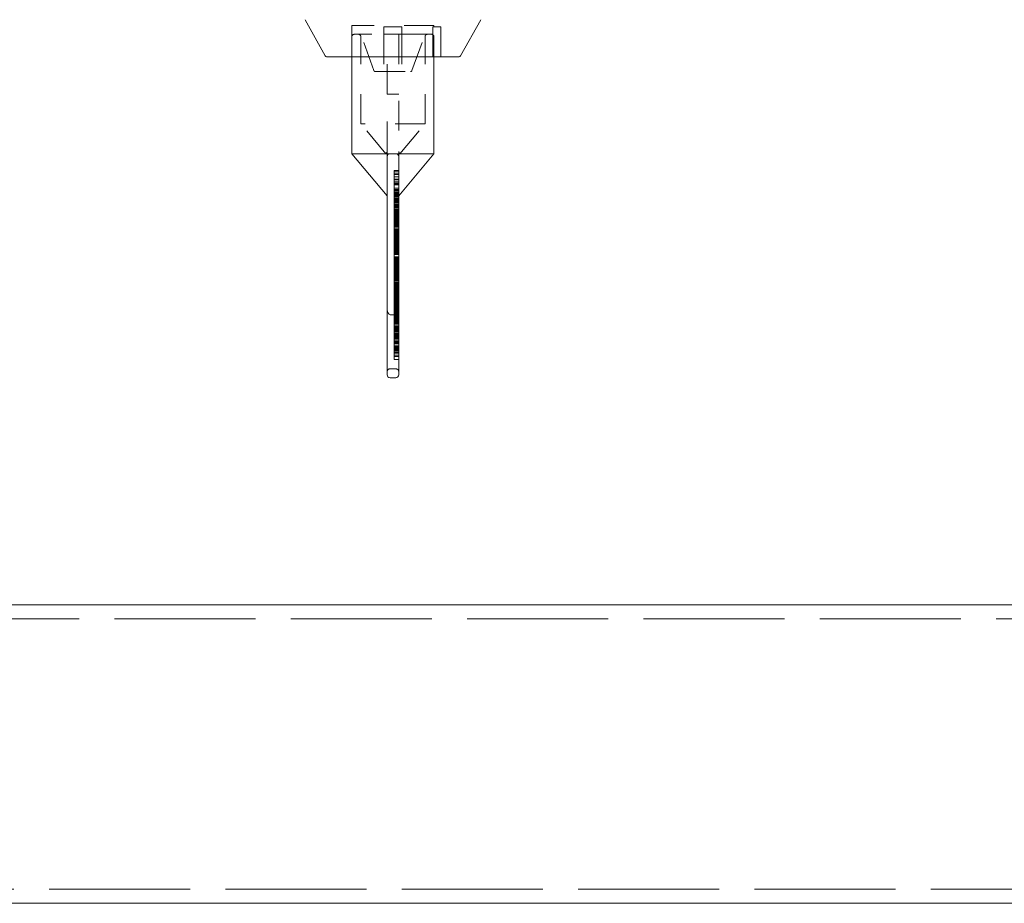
# Model space of a CAD drawing. Extents: x 5.1 to 61.7, y -5.9 to 61.5.
# Tile 14 of 23: x 15.8 to 19.1, y 34.6 to 37.6. Entities that reach past the tile are written whole.
import ezdxf

# ---------------------------------------------------------------- set-up
doc = ezdxf.new("R2010")
doc.units = 0
doc.header["$MEASUREMENT"] = 0
doc.linetypes.add('DASHED', pattern=[15, 12, -3])

msp = doc.modelspace()

# ---------------------------------------------------------------- linework, layer by layer
at = {"color": 7, "lineweight": 13}
for p, q in [((16.7773, 37.4477), (16.7093, 37.569)), ((17.2301, 37.4477), (17.2981, 37.569)), ((16.7816, 37.4451), (17.2258, 37.4451)), ((16.8662, 37.1201), (16.8662, 37.4451)), ((17.1412, 37.1201), (17.1412, 37.4451)), ((16.9842, 36.9795), (16.8662, 37.1201)), ((16.8662, 37.1201), (16.9842, 37.1201)), ((16.9842, 37.1212), (16.9842, 37.1101)), ((16.9842, 37.1101), (16.9842, 36.9951)), ((17.0132, 37.1201), (16.9942, 37.1201)), ((17.0232, 37.1212), (17.0232, 37.1101)), ((17.0232, 37.1201), (17.1412, 37.1201)), ((17.0232, 36.9795), (17.1412, 37.1201)), ((17.0232, 36.9951), (17.0232, 37.1101)), ((17.0232, 37.051), (17.0232, 37.0349)), ((16.9842, 36.4951), (16.9842, 36.9951)), ((17.0232, 36.9951), (17.0232, 36.4951)), ((16.9842, 36.4951), (16.9842, 36.3801)), ((17.0232, 36.3801), (17.0232, 36.4951)), ((17.0132, 36.3701), (16.9942, 36.3701)), ((7.8037, 35.6101), (26.3645, 35.6101)), ((7.8037, 34.6101), (26.3645, 34.6101))]:
    msp.add_line(p, q, dxfattribs=at)
at = {"color": 7, "linetype": 'DASHED', "lineweight": 13, "ltscale": 0.002625}
msp.add_line((16.8662, 37.5501), (16.8662, 37.4451), dxfattribs=at)
at = {"color": 7, "linetype": 'DASHED', "lineweight": 13, "ltscale": 0.006875}
msp.add_line((17.1412, 37.5501), (16.8662, 37.5501), dxfattribs=at)
at = {"color": 7, "linetype": 'DASHED', "lineweight": 13, "ltscale": 0.004036}
for p, q in [((16.94, 37.3984), (16.8848, 37.5501)), ((17.0674, 37.3984), (17.1226, 37.5501))]:
    msp.add_line(p, q, dxfattribs=at)
at = {"color": 7, "linetype": 'DASHED', "lineweight": 13, "ltscale": 0.00062501}
for p, q in [((16.9737, 37.5201), (16.9737, 37.5451)), ((17.0337, 37.5451), (17.0337, 37.5201))]:
    msp.add_line(p, q, dxfattribs=at)
at = {"color": 7, "linetype": 'DASHED', "lineweight": 13, "ltscale": 0.0015}
for p, q in [((16.9737, 37.5451), (17.0337, 37.5451)), ((16.9737, 37.5201), (17.0337, 37.5201))]:
    msp.add_line(p, q, dxfattribs=at)
at = {"color": 7, "linetype": 'DASHED', "lineweight": 13, "ltscale": 0.0025}
for p, q in [((17.1379, 37.4451), (17.1379, 37.5451)), ((17.1379, 37.5451), (17.1379, 37.4451)), ((17.1637, 37.5451), (17.1637, 37.4451))]:
    msp.add_line(p, q, dxfattribs=at)
at = {"color": 7, "linetype": 'DASHED', "lineweight": 13, "ltscale": 0.000645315}
msp.add_line((17.1637, 37.5451), (17.1379, 37.5451), dxfattribs=at)
at = {"color": 7, "linetype": 'DASHED', "lineweight": 13, "ltscale": 0.000125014}
msp.add_line((17.1412, 37.5501), (17.1412, 37.5451), dxfattribs=at)
at = {"color": 7, "linetype": 'DASHED', "lineweight": 13, "ltscale": 0.001675}
for p, q in [((16.8662, 37.4451), (16.8662, 37.5121)), ((17.1412, 37.4451), (17.1412, 37.5121))]:
    msp.add_line(p, q, dxfattribs=at)
at = {"color": 7, "linetype": 'DASHED', "lineweight": 13, "ltscale": 0.006475}
msp.add_line((17.1332, 37.5201), (16.8742, 37.5201), dxfattribs=at)
at = {"color": 7, "linetype": 'DASHED', "lineweight": 13, "ltscale": 0.0073}
for p, q in [((16.8962, 37.2201), (16.8962, 37.5121)), ((17.1112, 37.2201), (17.1112, 37.5121))]:
    msp.add_line(p, q, dxfattribs=at)
at = {"color": 7, "linetype": 'DASHED', "lineweight": 13, "ltscale": 0.003125}
for p, q in [((16.9737, 37.5201), (16.9737, 37.3951)), ((17.0337, 37.5201), (17.0337, 37.3951))]:
    msp.add_line(p, q, dxfattribs=at)
at = {"color": 7, "linetype": 'DASHED', "lineweight": 13, "ltscale": 0.005}
for p, q in [((16.9842, 37.3201), (16.9842, 37.5201)), ((17.0232, 37.5201), (17.0232, 37.3201))]:
    msp.add_line(p, q, dxfattribs=at)
at = {"color": 7, "linetype": 'DASHED', "lineweight": 13, "ltscale": 0.00295}
msp.add_line((16.9447, 37.3951), (17.0627, 37.3951), dxfattribs=at)
at = {"color": 7, "linetype": 'DASHED', "lineweight": 13, "ltscale": 0.000975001}
msp.add_line((17.0232, 37.3201), (16.9842, 37.3201), dxfattribs=at)
at = {"color": 7, "linetype": 'DASHED', "lineweight": 13, "ltscale": 0.004238}
for p, q in [((16.9842, 37.1281), (16.9842, 37.2977)), ((17.0232, 37.2977), (17.0232, 37.1281))]:
    msp.add_line(p, q, dxfattribs=at)
at = {"color": 7, "linetype": 'DASHED', "lineweight": 13, "ltscale": 0.005375}
msp.add_line((17.1112, 37.2201), (16.8962, 37.2201), dxfattribs=at)
msp.add_line((17.1112, 37.2201), (16.8962, 37.2201), dxfattribs=at)
at = {"color": 7, "linetype": 'DASHED', "lineweight": 13, "ltscale": 0.003264}
for p, q in [((16.9801, 37.1201), (16.8962, 37.2201)), ((17.0273, 37.1201), (17.1112, 37.2201))]:
    msp.add_line(p, q, dxfattribs=at)
at = {"color": 7, "linetype": 'DASHED', "lineweight": 13, "ltscale": 0.002788}
for p, q in [((16.8662, 37.1201), (16.9777, 37.1201)), ((17.0297, 37.1201), (17.1412, 37.1201))]:
    msp.add_line(p, q, dxfattribs=at)
at = {"color": 7, "linetype": 'DASHED', "lineweight": 13, "ltscale": 0.000364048}
msp.add_line((16.9947, 37.1201), (16.9801, 37.1201), dxfattribs=at)
at = {"color": 7, "linetype": 'DASHED', "lineweight": 13, "ltscale": 0.000174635}
msp.add_line((16.9842, 37.1211), (16.9842, 37.1281), dxfattribs=at)
at = {"color": 7, "linetype": 'DASHED', "lineweight": 13, "ltscale": 0.000351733}
msp.add_line((17.0273, 37.1201), (17.0132, 37.1201), dxfattribs=at)
at = {"color": 7, "linetype": 'DASHED', "lineweight": 13, "ltscale": 0.000174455}
msp.add_line((17.0232, 37.1212), (17.0232, 37.1281), dxfattribs=at)
at = {"color": 7, "linetype": 'DASHED', "lineweight": 13, "ltscale": 0.000110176}
for p, q in [((17.0082, 37.06), (17.0082, 37.0644)), ((17.0082, 36.9152), (17.0082, 36.9196))]:
    msp.add_line(p, q, dxfattribs=at)
at = {"color": 7, "linetype": 'DASHED', "lineweight": 13, "ltscale": 0.000375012}
for p, q in [((17.0082, 37.0644), (17.0232, 37.0644)), ((17.0082, 37.06), (17.0232, 37.06)), ((17.0082, 37.0532), (17.0232, 37.0532)), ((17.0082, 37.051), (17.0232, 37.051)), ((17.0082, 37.0431), (17.0232, 37.0431)), ((17.0082, 37.0429), (17.0232, 37.0429)), ((17.0082, 37.0425), (17.0232, 37.0425)), ((17.0082, 37.0349), (17.0232, 37.0349)), ((17.0082, 37.0328), (17.0232, 37.0328)), ((17.0082, 37.0261), (17.0232, 37.0261)), ((17.0082, 37.0218), (17.0232, 37.0218)), ((17.0082, 37.0204), (17.0232, 37.0204)), ((17.0082, 37.0196), (17.0232, 37.0196)), ((17.0082, 37.0164), (17.0232, 37.0164)), ((17.0082, 37.0044), (17.0232, 37.0044)), ((17.0082, 37.0003), (17.0232, 37.0003)), ((17.0082, 36.9971), (17.0232, 36.9971)), ((17.0082, 36.9921), (17.0232, 36.9921)), ((17.0082, 36.9899), (17.0232, 36.9899)), ((17.0082, 36.9867), (17.0232, 36.9867)), ((17.0082, 36.9858), (17.0232, 36.9858)), ((17.0082, 36.9852), (17.0232, 36.9852)), ((17.0082, 36.9837), (17.0232, 36.9837)), ((17.0082, 36.981), (17.0232, 36.981)), ((17.0082, 36.9805), (17.0232, 36.9805)), ((17.0082, 36.9802), (17.0232, 36.9802)), ((17.0082, 36.9796), (17.0232, 36.9796)), ((17.0082, 36.978), (17.0232, 36.978)), ((17.0082, 36.977), (17.0232, 36.977)), ((17.0082, 36.9761), (17.0232, 36.9761)), ((17.0082, 36.9755), (17.0232, 36.9755)), ((17.0082, 36.9718), (17.0232, 36.9718)), ((17.0082, 36.9692), (17.0232, 36.9692)), ((17.0082, 36.9677), (17.0232, 36.9677)), ((17.0082, 36.9652), (17.0232, 36.9652)), ((17.0082, 36.9645), (17.0232, 36.9645)), ((17.0082, 36.9635), (17.0232, 36.9635)), ((17.0082, 36.96), (17.0232, 36.96)), ((17.0082, 36.9597), (17.0232, 36.9597)), ((17.0082, 36.9595), (17.0232, 36.9595)), ((17.0082, 36.9594), (17.0232, 36.9594)), ((17.0082, 36.9594), (17.0232, 36.9594)), ((17.0082, 36.959), (17.0232, 36.959)), ((17.0082, 36.9577), (17.0232, 36.9577)), ((17.0082, 36.9547), (17.0232, 36.9547)), ((17.0082, 36.9507), (17.0232, 36.9507)), ((17.0082, 36.9488), (17.0232, 36.9488)), ((17.0082, 36.9481), (17.0232, 36.9481)), ((17.0082, 36.9464), (17.0232, 36.9464)), ((17.0082, 36.9453), (17.0232, 36.9453)), ((17.0082, 36.945), (17.0232, 36.945)), ((17.0082, 36.945), (17.0232, 36.945)), ((17.0082, 36.945), (17.0232, 36.945)), ((17.0082, 36.9447), (17.0232, 36.9447)), ((17.0082, 36.9441), (17.0232, 36.9441)), ((17.0082, 36.9434), (17.0232, 36.9434)), ((17.0082, 36.9434), (17.0232, 36.9434)), ((17.0082, 36.9428), (17.0232, 36.9428)), ((17.0082, 36.9423), (17.0232, 36.9423)), ((17.0082, 36.9409), (17.0232, 36.9409)), ((17.0082, 36.9398), (17.0232, 36.9398)), ((17.0082, 36.9398), (17.0232, 36.9398)), ((17.0082, 36.9362), (17.0232, 36.9362)), ((17.0082, 36.936), (17.0232, 36.936)), ((17.0082, 36.9345), (17.0232, 36.9345)), ((17.0082, 36.9338), (17.0232, 36.9338)), ((17.0082, 36.9329), (17.0232, 36.9329)), ((17.0082, 36.9322), (17.0232, 36.9322)), ((17.0082, 36.9301), (17.0232, 36.9301)), ((17.0082, 36.9289), (17.0232, 36.9289)), ((17.0082, 36.9289), (17.0232, 36.9289)), ((17.0082, 36.9288), (17.0232, 36.9288)), ((17.0082, 36.926), (17.0232, 36.926)), ((17.0082, 36.9259), (17.0232, 36.9259)), ((17.0082, 36.9256), (17.0232, 36.9256)), ((17.0082, 36.9254), (17.0232, 36.9254)), ((17.0082, 36.9254), (17.0232, 36.9254)), ((17.0082, 36.9253), (17.0232, 36.9253)), ((17.0082, 36.9239), (17.0232, 36.9239)), ((17.0082, 36.9233), (17.0232, 36.9233)), ((17.0082, 36.9211), (17.0232, 36.9211)), ((17.0082, 36.9202), (17.0232, 36.9202)), ((17.0082, 36.9196), (17.0232, 36.9196)), ((17.0082, 36.9185), (17.0232, 36.9185)), ((17.0082, 36.9177), (17.0232, 36.9177)), ((17.0082, 36.9156), (17.0232, 36.9156)), ((17.0082, 36.9152), (17.0232, 36.9152)), ((17.0082, 36.9132), (17.0232, 36.9132)), ((17.0082, 36.9129), (17.0232, 36.9129)), ((17.0082, 36.9129), (17.0232, 36.9129)), ((17.0082, 36.9127), (17.0232, 36.9127)), ((17.0082, 36.9127), (17.0232, 36.9127)), ((17.0082, 36.9126), (17.0232, 36.9126)), ((17.0082, 36.9125), (17.0232, 36.9125)), ((17.0082, 36.9119), (17.0232, 36.9119)), ((17.0082, 36.9089), (17.0232, 36.9089)), ((17.0082, 36.9084), (17.0232, 36.9084)), ((17.0082, 36.9078), (17.0232, 36.9078)), ((17.0082, 36.9062), (17.0232, 36.9062)), ((17.0082, 36.9057), (17.0232, 36.9057)), ((17.0082, 36.905), (17.0232, 36.905)), ((17.0082, 36.9045), (17.0232, 36.9045)), ((17.0082, 36.9042), (17.0232, 36.9042)), ((17.0082, 36.9029), (17.0232, 36.9029)), ((17.0082, 36.9018), (17.0232, 36.9018)), ((17.0082, 36.9017), (17.0232, 36.9017)), ((17.0082, 36.9001), (17.0232, 36.9001)), ((17.0082, 36.8985), (17.0232, 36.8985)), ((17.0082, 36.8983), (17.0232, 36.8983)), ((17.0082, 36.898), (17.0232, 36.898)), ((17.0082, 36.8977), (17.0232, 36.8977)), ((17.0082, 36.8962), (17.0232, 36.8962)), ((17.0082, 36.8962), (17.0232, 36.8962)), ((17.0082, 36.8934), (17.0232, 36.8934)), ((17.0082, 36.893), (17.0232, 36.893)), ((17.0082, 36.8924), (17.0232, 36.8924)), ((17.0082, 36.8918), (17.0232, 36.8918)), ((17.0082, 36.8901), (17.0232, 36.8901)), ((17.0082, 36.8892), (17.0232, 36.8892)), ((17.0082, 36.8889), (17.0232, 36.8889)), ((17.0082, 36.8884), (17.0232, 36.8884)), ((17.0082, 36.888), (17.0232, 36.888)), ((17.0082, 36.8865), (17.0232, 36.8865)), ((17.0082, 36.8858), (17.0232, 36.8858)), ((17.0082, 36.885), (17.0232, 36.885)), ((17.0082, 36.8845), (17.0232, 36.8845)), ((17.0082, 36.8814), (17.0232, 36.8814)), ((17.0082, 36.8813), (17.0232, 36.8813)), ((17.0082, 36.8808), (17.0232, 36.8808)), ((17.0082, 36.8804), (17.0232, 36.8804)), ((17.0082, 36.8802), (17.0232, 36.8802)), ((17.0082, 36.88), (17.0232, 36.88)), ((17.0082, 36.8799), (17.0232, 36.8799)), ((17.0082, 36.8799), (17.0232, 36.8799)), ((17.0082, 36.8791), (17.0232, 36.8791)), ((17.0082, 36.8784), (17.0232, 36.8784)), ((17.0082, 36.8769), (17.0232, 36.8769)), ((17.0082, 36.8751), (17.0232, 36.8751)), ((17.0082, 36.8744), (17.0232, 36.8744)), ((17.0082, 36.8688), (17.0232, 36.8688)), ((17.0082, 36.8673), (17.0232, 36.8673)), ((17.0082, 36.8671), (17.0232, 36.8671)), ((17.0082, 36.867), (17.0232, 36.867)), ((17.0082, 36.8668), (17.0232, 36.8668)), ((17.0082, 36.8667), (17.0232, 36.8667)), ((17.0082, 36.8662), (17.0232, 36.8662)), ((17.0082, 36.8648), (17.0232, 36.8648)), ((17.0082, 36.8639), (17.0232, 36.8639)), ((17.0082, 36.8639), (17.0232, 36.8639)), ((17.0082, 36.8624), (17.0232, 36.8624)), ((17.0082, 36.8621), (17.0232, 36.8621)), ((17.0082, 36.8603), (17.0232, 36.8603)), ((17.0082, 36.8603), (17.0232, 36.8603)), ((17.0082, 36.8593), (17.0232, 36.8593)), ((17.0082, 36.859), (17.0232, 36.859)), ((17.0082, 36.8584), (17.0232, 36.8584)), ((17.0082, 36.8577), (17.0232, 36.8577)), ((17.0082, 36.8567), (17.0232, 36.8567)), ((17.0082, 36.8566), (17.0232, 36.8566)), ((17.0082, 36.8539), (17.0232, 36.8539)), ((17.0082, 36.8537), (17.0232, 36.8537)), ((17.0082, 36.8536), (17.0232, 36.8536)), ((17.0082, 36.853), (17.0232, 36.853)), ((17.0082, 36.853), (17.0232, 36.853)), ((17.0082, 36.8525), (17.0232, 36.8525)), ((17.0082, 36.851), (17.0232, 36.851)), ((17.0082, 36.8498), (17.0232, 36.8498)), ((17.0082, 36.8491), (17.0232, 36.8491)), ((17.0082, 36.8487), (17.0232, 36.8487)), ((17.0082, 36.8485), (17.0232, 36.8485)), ((17.0082, 36.8479), (17.0232, 36.8479)), ((17.0082, 36.8463), (17.0232, 36.8463)), ((17.0082, 36.8458), (17.0232, 36.8458)), ((17.0082, 36.845), (17.0232, 36.845)), ((17.0082, 36.8449), (17.0232, 36.8449)), ((17.0082, 36.843), (17.0232, 36.843)), ((17.0082, 36.8423), (17.0232, 36.8423)), ((17.0082, 36.8409), (17.0232, 36.8409)), ((17.0082, 36.8409), (17.0232, 36.8409)), ((17.0082, 36.8386), (17.0232, 36.8386)), ((17.0082, 36.8373), (17.0232, 36.8373)), ((17.0082, 36.8353), (17.0232, 36.8353)), ((17.0082, 36.8331), (17.0232, 36.8331)), ((17.0082, 36.833), (17.0232, 36.833)), ((17.0082, 36.8318), (17.0232, 36.8318)), ((17.0082, 36.8318), (17.0232, 36.8318)), ((17.0082, 36.8315), (17.0232, 36.8315)), ((17.0082, 36.8312), (17.0232, 36.8312)), ((17.0082, 36.8304), (17.0232, 36.8304)), ((17.0082, 36.8296), (17.0232, 36.8296)), ((17.0082, 36.8294), (17.0232, 36.8294)), ((17.0082, 36.8291), (17.0232, 36.8291)), ((17.0082, 36.829), (17.0232, 36.829)), ((17.0082, 36.8262), (17.0232, 36.8262)), ((17.0082, 36.8259), (17.0232, 36.8259)), ((17.0082, 36.8256), (17.0232, 36.8256)), ((17.0082, 36.8254), (17.0232, 36.8254)), ((17.0082, 36.8217), (17.0232, 36.8217)), ((17.0082, 36.8214), (17.0232, 36.8214)), ((17.0082, 36.8213), (17.0232, 36.8213)), ((17.0082, 36.8211), (17.0232, 36.8211)), ((17.0082, 36.8197), (17.0232, 36.8197)), ((17.0082, 36.8197), (17.0232, 36.8197)), ((17.0082, 36.8196), (17.0232, 36.8196)), ((17.0082, 36.8175), (17.0232, 36.8175)), ((17.0082, 36.8172), (17.0232, 36.8172)), ((17.0082, 36.8166), (17.0232, 36.8166)), ((17.0082, 36.8157), (17.0232, 36.8157)), ((17.0082, 36.8156), (17.0232, 36.8156)), ((17.0082, 36.8135), (17.0232, 36.8135)), ((17.0082, 36.8135), (17.0232, 36.8135)), ((17.0082, 36.8114), (17.0232, 36.8114)), ((17.0082, 36.8106), (17.0232, 36.8106)), ((17.0082, 36.8098), (17.0232, 36.8098)), ((17.0082, 36.8077), (17.0232, 36.8077)), ((17.0082, 36.8057), (17.0232, 36.8057)), ((17.0082, 36.8047), (17.0232, 36.8047)), ((17.0082, 36.8025), (17.0232, 36.8025)), ((17.0082, 36.8003), (17.0232, 36.8003)), ((17.0082, 36.7979), (17.0232, 36.7979)), ((17.0082, 36.7971), (17.0232, 36.7971)), ((17.0082, 36.7968), (17.0232, 36.7968)), ((17.0082, 36.7964), (17.0232, 36.7964)), ((17.0082, 36.7943), (17.0232, 36.7943)), ((17.0082, 36.7935), (17.0232, 36.7935)), ((17.0082, 36.7907), (17.0232, 36.7907)), ((17.0082, 36.7895), (17.0232, 36.7895)), ((17.0082, 36.7881), (17.0232, 36.7881)), ((17.0082, 36.7869), (17.0232, 36.7869)), ((17.0082, 36.7867), (17.0232, 36.7867)), ((17.0082, 36.7864), (17.0232, 36.7864)), ((17.0082, 36.7862), (17.0232, 36.7862)), ((17.0082, 36.7862), (17.0232, 36.7862)), ((17.0082, 36.7862), (17.0232, 36.7862)), ((17.0082, 36.7862), (17.0232, 36.7862)), ((17.0082, 36.786), (17.0232, 36.786)), ((17.0082, 36.786), (17.0232, 36.786)), ((17.0082, 36.7843), (17.0232, 36.7843)), ((17.0082, 36.784), (17.0232, 36.784)), ((17.0082, 36.7838), (17.0232, 36.7838)), ((17.0082, 36.7834), (17.0232, 36.7834)), ((17.0082, 36.7829), (17.0232, 36.7829)), ((17.0082, 36.7822), (17.0232, 36.7822)), ((17.0082, 36.7745), (17.0232, 36.7745)), ((17.0082, 36.7742), (17.0232, 36.7742)), ((17.0082, 36.7713), (17.0232, 36.7713)), ((17.0082, 36.7696), (17.0232, 36.7696)), ((17.0082, 36.7687), (17.0232, 36.7687)), ((17.0082, 36.7682), (17.0232, 36.7682)), ((17.0082, 36.7679), (17.0232, 36.7679)), ((17.0082, 36.7673), (17.0232, 36.7673)), ((17.0082, 36.7665), (17.0232, 36.7665)), ((17.0082, 36.7658), (17.0232, 36.7658)), ((17.0082, 36.7649), (17.0232, 36.7649)), ((17.0082, 36.7625), (17.0232, 36.7625)), ((17.0082, 36.7623), (17.0232, 36.7623)), ((17.0082, 36.7621), (17.0232, 36.7621)), ((17.0082, 36.7615), (17.0232, 36.7615)), ((17.0082, 36.7604), (17.0232, 36.7604)), ((17.0082, 36.7587), (17.0232, 36.7587)), ((17.0082, 36.7583), (17.0232, 36.7583)), ((17.0082, 36.7579), (17.0232, 36.7579)), ((17.0082, 36.7577), (17.0232, 36.7577)), ((17.0082, 36.7574), (17.0232, 36.7574)), ((17.0082, 36.7546), (17.0232, 36.7546)), ((17.0082, 36.7538), (17.0232, 36.7538)), ((17.0082, 36.7537), (17.0232, 36.7537)), ((17.0082, 36.7534), (17.0232, 36.7534)), ((17.0082, 36.7525), (17.0232, 36.7525)), ((17.0082, 36.7497), (17.0232, 36.7497)), ((17.0082, 36.7482), (17.0232, 36.7482)), ((17.0082, 36.746), (17.0232, 36.746)), ((17.0082, 36.7455), (17.0232, 36.7455)), ((17.0082, 36.7431), (17.0232, 36.7431)), ((17.0082, 36.7415), (17.0232, 36.7415)), ((17.0082, 36.7387), (17.0232, 36.7387)), ((17.0082, 36.7383), (17.0232, 36.7383)), ((17.0082, 36.7367), (17.0232, 36.7367)), ((17.0082, 36.7358), (17.0232, 36.7358)), ((17.0082, 36.7345), (17.0232, 36.7345)), ((17.0082, 36.7337), (17.0232, 36.7337)), ((17.0082, 36.7333), (17.0232, 36.7333)), ((17.0082, 36.7323), (17.0232, 36.7323)), ((17.0082, 36.7318), (17.0232, 36.7318)), ((17.0082, 36.7304), (17.0232, 36.7304)), ((17.0082, 36.7297), (17.0232, 36.7297)), ((17.0082, 36.7292), (17.0232, 36.7292)), ((17.0082, 36.7286), (17.0232, 36.7286)), ((17.0082, 36.7284), (17.0232, 36.7284)), ((17.0082, 36.7277), (17.0232, 36.7277)), ((17.0082, 36.7271), (17.0232, 36.7271)), ((17.0082, 36.7261), (17.0232, 36.7261)), ((17.0082, 36.7256), (17.0232, 36.7256)), ((17.0082, 36.7246), (17.0232, 36.7246)), ((17.0082, 36.7238), (17.0232, 36.7238)), ((17.0082, 36.7236), (17.0232, 36.7236)), ((17.0082, 36.7222), (17.0232, 36.7222)), ((17.0082, 36.7205), (17.0232, 36.7205)), ((17.0082, 36.7202), (17.0232, 36.7202)), ((17.0082, 36.7195), (17.0232, 36.7195)), ((17.0082, 36.7194), (17.0232, 36.7194)), ((17.0082, 36.7192), (17.0232, 36.7192)), ((17.0082, 36.7189), (17.0232, 36.7189)), ((17.0082, 36.7153), (17.0232, 36.7153)), ((17.0082, 36.7138), (17.0232, 36.7138)), ((17.0082, 36.7106), (17.0232, 36.7106)), ((17.0082, 36.7102), (17.0232, 36.7102)), ((17.0082, 36.7098), (17.0232, 36.7098)), ((17.0082, 36.7094), (17.0232, 36.7094)), ((17.0082, 36.7073), (17.0232, 36.7073)), ((17.0082, 36.7071), (17.0232, 36.7071)), ((17.0082, 36.7062), (17.0232, 36.7062)), ((17.0082, 36.706), (17.0232, 36.706)), ((17.0082, 36.7056), (17.0232, 36.7056)), ((17.0082, 36.7055), (17.0232, 36.7055)), ((17.0082, 36.7053), (17.0232, 36.7053)), ((17.0082, 36.7032), (17.0232, 36.7032)), ((17.0082, 36.7018), (17.0232, 36.7018)), ((17.0082, 36.7014), (17.0232, 36.7014)), ((17.0082, 36.7006), (17.0232, 36.7006)), ((17.0082, 36.7003), (17.0232, 36.7003)), ((17.0082, 36.7003), (17.0232, 36.7003)), ((17.0082, 36.7003), (17.0232, 36.7003)), ((17.0082, 36.7), (17.0232, 36.7)), ((17.0082, 36.6991), (17.0232, 36.6991)), ((17.0082, 36.6955), (17.0232, 36.6955)), ((17.0082, 36.6953), (17.0232, 36.6953)), ((17.0082, 36.6913), (17.0232, 36.6913)), ((17.0082, 36.6913), (17.0232, 36.6913)), ((17.0082, 36.6909), (17.0232, 36.6909)), ((17.0082, 36.688), (17.0232, 36.688)), ((17.0082, 36.6845), (17.0232, 36.6845)), ((17.0082, 36.6842), (17.0232, 36.6842)), ((17.0082, 36.6842), (17.0232, 36.6842)), ((17.0082, 36.6841), (17.0232, 36.6841)), ((17.0082, 36.683), (17.0232, 36.683)), ((17.0082, 36.6821), (17.0232, 36.6821)), ((17.0082, 36.6819), (17.0232, 36.6819)), ((17.0082, 36.6819), (17.0232, 36.6819)), ((17.0082, 36.6817), (17.0232, 36.6817)), ((17.0082, 36.6807), (17.0232, 36.6807)), ((17.0082, 36.6807), (17.0232, 36.6807)), ((17.0082, 36.6795), (17.0232, 36.6795)), ((17.0082, 36.6769), (17.0232, 36.6769)), ((17.0082, 36.6761), (17.0232, 36.6761)), ((17.0082, 36.6755), (17.0232, 36.6755)), ((17.0082, 36.6729), (17.0232, 36.6729)), ((17.0082, 36.6714), (17.0232, 36.6714)), ((17.0082, 36.6711), (17.0232, 36.6711)), ((17.0082, 36.6678), (17.0232, 36.6678)), ((17.0082, 36.667), (17.0232, 36.667)), ((17.0082, 36.6664), (17.0232, 36.6664)), ((17.0082, 36.6664), (17.0232, 36.6664)), ((17.0082, 36.6662), (17.0232, 36.6662)), ((17.0082, 36.6638), (17.0232, 36.6638)), ((17.0082, 36.6629), (17.0232, 36.6629)), ((17.0082, 36.6622), (17.0232, 36.6622)), ((17.0082, 36.6622), (17.0232, 36.6622)), ((17.0082, 36.6622), (17.0232, 36.6622)), ((17.0082, 36.661), (17.0232, 36.661)), ((17.0082, 36.6589), (17.0232, 36.6589)), ((17.0082, 36.6585), (17.0232, 36.6585)), ((17.0082, 36.6581), (17.0232, 36.6581)), ((17.0082, 36.658), (17.0232, 36.658)), ((17.0082, 36.6539), (17.0232, 36.6539)), ((17.0082, 36.6539), (17.0232, 36.6539)), ((17.0082, 36.652), (17.0232, 36.652)), ((17.0082, 36.6517), (17.0232, 36.6517)), ((17.0082, 36.6515), (17.0232, 36.6515)), ((17.0082, 36.6498), (17.0232, 36.6498)), ((17.0082, 36.6496), (17.0232, 36.6496)), ((17.0082, 36.6495), (17.0232, 36.6495)), ((17.0082, 36.647), (17.0232, 36.647)), ((17.0082, 36.6458), (17.0232, 36.6458)), ((17.0082, 36.6456), (17.0232, 36.6456)), ((17.0082, 36.6445), (17.0232, 36.6445)), ((17.0082, 36.6443), (17.0232, 36.6443)), ((17.0082, 36.6443), (17.0232, 36.6443)), ((17.0082, 36.6441), (17.0232, 36.6441)), ((17.0082, 36.6424), (17.0232, 36.6424)), ((17.0082, 36.642), (17.0232, 36.642)), ((17.0082, 36.6416), (17.0232, 36.6416)), ((17.0082, 36.6413), (17.0232, 36.6413)), ((17.0082, 36.641), (17.0232, 36.641)), ((17.0082, 36.6402), (17.0232, 36.6402)), ((17.0082, 36.6397), (17.0232, 36.6397)), ((17.0082, 36.638), (17.0232, 36.638)), ((17.0082, 36.6374), (17.0232, 36.6374)), ((17.0082, 36.6356), (17.0232, 36.6356)), ((17.0082, 36.6334), (17.0232, 36.6334)), ((17.0082, 36.6333), (17.0232, 36.6333)), ((17.0082, 36.6329), (17.0232, 36.6329)), ((17.0082, 36.6324), (17.0232, 36.6324)), ((17.0082, 36.6313), (17.0232, 36.6313)), ((17.0082, 36.6296), (17.0232, 36.6296)), ((17.0082, 36.6282), (17.0232, 36.6282)), ((17.0082, 36.6255), (17.0232, 36.6255)), ((17.0082, 36.6248), (17.0232, 36.6248)), ((17.0082, 36.6246), (17.0232, 36.6246)), ((17.0082, 36.6245), (17.0232, 36.6245)), ((17.0082, 36.6241), (17.0232, 36.6241)), ((17.0082, 36.6237), (17.0232, 36.6237)), ((17.0082, 36.6205), (17.0232, 36.6205)), ((17.0082, 36.6202), (17.0232, 36.6202)), ((17.0082, 36.6195), (17.0232, 36.6195)), ((17.0082, 36.6161), (17.0232, 36.6161)), ((17.0082, 36.6144), (17.0232, 36.6144)), ((17.0082, 36.6143), (17.0232, 36.6143)), ((17.0082, 36.6138), (17.0232, 36.6138)), ((17.0082, 36.6118), (17.0232, 36.6118)), ((17.0082, 36.6113), (17.0232, 36.6113)), ((17.0082, 36.6113), (17.0232, 36.6113)), ((17.0082, 36.6105), (17.0232, 36.6105)), ((17.0082, 36.6104), (17.0232, 36.6104)), ((17.0082, 36.6082), (17.0232, 36.6082)), ((17.0082, 36.6078), (17.0232, 36.6078)), ((17.0082, 36.6072), (17.0232, 36.6072)), ((17.0082, 36.6072), (17.0232, 36.6072)), ((17.0082, 36.6071), (17.0232, 36.6071)), ((17.0082, 36.6062), (17.0232, 36.6062)), ((17.0082, 36.6028), (17.0232, 36.6028)), ((17.0082, 36.6025), (17.0232, 36.6025)), ((17.0082, 36.6021), (17.0232, 36.6021)), ((17.0082, 36.5982), (17.0232, 36.5982)), ((17.0082, 36.5966), (17.0232, 36.5966)), ((17.0082, 36.5964), (17.0232, 36.5964)), ((17.0082, 36.5957), (17.0232, 36.5957)), ((17.0082, 36.5953), (17.0232, 36.5953)), ((17.0082, 36.5938), (17.0232, 36.5938)), ((17.0082, 36.5908), (17.0232, 36.5908)), ((17.0082, 36.5869), (17.0232, 36.5869)), ((17.0082, 36.5867), (17.0232, 36.5867)), ((17.0082, 36.5865), (17.0232, 36.5865)), ((17.0082, 36.5851), (17.0232, 36.5851)), ((17.0082, 36.5841), (17.0232, 36.5841)), ((17.0082, 36.5841), (17.0232, 36.5841)), ((17.0082, 36.5828), (17.0232, 36.5828)), ((17.0082, 36.5824), (17.0232, 36.5824)), ((17.0082, 36.582), (17.0232, 36.582)), ((17.0082, 36.5799), (17.0232, 36.5799)), ((17.0082, 36.5791), (17.0232, 36.5791)), ((17.0082, 36.5788), (17.0232, 36.5788)), ((17.0082, 36.5787), (17.0232, 36.5787)), ((17.0082, 36.5786), (17.0232, 36.5786)), ((17.0082, 36.578), (17.0232, 36.578)), ((17.0082, 36.5761), (17.0232, 36.5761)), ((17.0082, 36.5761), (17.0232, 36.5761)), ((17.0082, 36.5755), (17.0232, 36.5755)), ((17.0082, 36.5737), (17.0232, 36.5737)), ((17.0082, 36.5733), (17.0232, 36.5733)), ((17.0082, 36.5692), (17.0232, 36.5692)), ((17.0082, 36.5664), (17.0232, 36.5664)), ((17.0082, 36.5663), (17.0232, 36.5663)), ((17.0082, 36.5655), (17.0232, 36.5655)), ((17.0082, 36.5638), (17.0232, 36.5638)), ((17.0082, 36.5622), (17.0232, 36.5622)), ((17.0082, 36.5614), (17.0232, 36.5614)), ((17.0082, 36.561), (17.0232, 36.561)), ((17.0082, 36.5595), (17.0232, 36.5595)), ((17.0082, 36.559), (17.0232, 36.559)), ((17.0082, 36.5581), (17.0232, 36.5581)), ((17.0082, 36.5574), (17.0232, 36.5574)), ((17.0082, 36.5569), (17.0232, 36.5569)), ((17.0082, 36.5565), (17.0232, 36.5565)), ((17.0082, 36.5531), (17.0232, 36.5531)), ((17.0082, 36.5524), (17.0232, 36.5524)), ((17.0082, 36.5514), (17.0232, 36.5514)), ((17.0082, 36.5474), (17.0232, 36.5474)), ((17.0082, 36.5462), (17.0232, 36.5462)), ((17.0082, 36.5416), (17.0232, 36.5416)), ((17.0082, 36.5412), (17.0232, 36.5412)), ((17.0082, 36.5402), (17.0232, 36.5402)), ((17.0082, 36.5384), (17.0232, 36.5384)), ((17.0082, 36.5378), (17.0232, 36.5378)), ((17.0082, 36.5372), (17.0232, 36.5372)), ((17.0082, 36.5366), (17.0232, 36.5366)), ((17.0082, 36.5359), (17.0232, 36.5359)), ((17.0082, 36.5343), (17.0232, 36.5343)), ((17.0082, 36.5341), (17.0232, 36.5341)), ((17.0082, 36.533), (17.0232, 36.533)), ((17.0082, 36.5328), (17.0232, 36.5328)), ((17.0082, 36.5326), (17.0232, 36.5326)), ((17.0082, 36.5319), (17.0232, 36.5319)), ((17.0082, 36.5305), (17.0232, 36.5305)), ((17.0082, 36.5288), (17.0232, 36.5288)), ((17.0082, 36.5287), (17.0232, 36.5287)), ((17.0082, 36.5265), (17.0232, 36.5265)), ((17.0082, 36.5261), (17.0232, 36.5261)), ((17.0082, 36.5249), (17.0232, 36.5249)), ((17.0082, 36.5208), (17.0232, 36.5208)), ((17.0082, 36.518), (17.0232, 36.518)), ((17.0082, 36.5171), (17.0232, 36.5171)), ((17.0082, 36.5139), (17.0232, 36.5139)), ((17.0082, 36.5118), (17.0232, 36.5118)), ((17.0082, 36.5087), (17.0232, 36.5087)), ((17.0082, 36.5074), (17.0232, 36.5074)), ((17.0082, 36.5071), (17.0232, 36.5071)), ((17.0082, 36.5071), (17.0232, 36.5071)), ((17.0082, 36.5069), (17.0232, 36.5069)), ((17.0082, 36.5069), (17.0232, 36.5069)), ((17.0082, 36.5068), (17.0232, 36.5068)), ((17.0082, 36.5048), (17.0232, 36.5048)), ((17.0082, 36.504), (17.0232, 36.504)), ((17.0082, 36.5033), (17.0232, 36.5033)), ((17.0082, 36.5008), (17.0232, 36.5008)), ((17.0082, 36.4995), (17.0232, 36.4995)), ((17.0082, 36.4937), (17.0232, 36.4937)), ((17.0082, 36.4928), (17.0232, 36.4928)), ((17.0082, 36.4896), (17.0232, 36.4896)), ((17.0082, 36.4874), (17.0232, 36.4874)), ((17.0082, 36.4872), (17.0232, 36.4872)), ((17.0082, 36.4843), (17.0232, 36.4843)), ((17.0082, 36.4834), (17.0232, 36.4834)), ((17.0082, 36.4832), (17.0232, 36.4832)), ((17.0082, 36.477), (17.0232, 36.477)), ((17.0082, 36.4742), (17.0232, 36.4742)), ((17.0082, 36.474), (17.0232, 36.474)), ((17.0082, 36.4711), (17.0232, 36.4711)), ((17.0082, 36.4702), (17.0232, 36.4702)), ((17.0082, 36.4699), (17.0232, 36.4699)), ((17.0082, 36.4672), (17.0232, 36.4672)), ((17.0082, 36.4632), (17.0232, 36.4632)), ((17.0082, 36.4631), (17.0232, 36.4631)), ((17.0082, 36.46), (17.0232, 36.46)), ((17.0082, 36.459), (17.0232, 36.459)), ((17.0082, 36.455), (17.0232, 36.455)), ((17.0082, 36.4534), (17.0232, 36.4534)), ((17.0082, 36.4521), (17.0232, 36.4521)), ((17.0082, 36.4451), (17.0232, 36.4451)), ((17.0082, 36.4411), (17.0232, 36.4411)), ((17.0082, 36.4313), (17.0232, 36.4313))]:
    msp.add_line(p, q, dxfattribs=at)
at = {"color": 7, "linetype": 'DASHED', "lineweight": 13, "ltscale": 0.000171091}
for p, q in [((17.0082, 37.0532), (17.0082, 37.06)), ((17.0082, 36.9084), (17.0082, 36.9152))]:
    msp.add_line(p, q, dxfattribs=at)
at = {"color": 7, "linetype": 'DASHED', "lineweight": 13, "ltscale": 0.000510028}
msp.add_line((17.0082, 37.0328), (17.0082, 37.0532), dxfattribs=at)
at = {"color": 7, "linetype": 'DASHED', "lineweight": 13, "ltscale": 0.000166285}
msp.add_line((17.0082, 37.0261), (17.0082, 37.0328), dxfattribs=at)
at = {"color": 7, "linetype": 'DASHED', "lineweight": 13, "ltscale": 0.000109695}
for p, q in [((17.0082, 37.0218), (17.0082, 37.0261)), ((17.0082, 36.8769), (17.0082, 36.8813))]:
    msp.add_line(p, q, dxfattribs=at)
at = {"color": 7, "linetype": 'DASHED', "lineweight": 13, "ltscale": 0.000100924}
for p, q in [((17.0082, 37.0164), (17.0082, 37.0204)), ((17.0082, 36.8135), (17.0082, 36.8175)), ((17.0082, 36.5008), (17.0082, 36.5048))]:
    msp.add_line(p, q, dxfattribs=at)
at = {"color": 7, "linetype": 'DASHED', "lineweight": 13, "ltscale": 0.000741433}
for p, q in [((17.0082, 36.9867), (17.0082, 37.0164)), ((17.0082, 36.7838), (17.0082, 36.8135)), ((17.0082, 36.4711), (17.0082, 36.5008))]:
    msp.add_line(p, q, dxfattribs=at)
at = {"color": 7, "linetype": 'DASHED', "lineweight": 13, "ltscale": 0.000206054}
msp.add_line((17.0232, 37.0003), (17.0232, 36.9921), dxfattribs=at)
at = {"color": 7, "linetype": 'DASHED', "lineweight": 13, "ltscale": 2.30083e-05}
for p, q in [((17.0082, 36.9858), (17.0082, 36.9867)), ((17.0082, 36.7829), (17.0082, 36.7838)), ((17.0082, 36.4702), (17.0082, 36.4711))]:
    msp.add_line(p, q, dxfattribs=at)
at = {"color": 7, "linetype": 'DASHED', "lineweight": 13, "ltscale": 0.000134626}
msp.add_line((17.0082, 36.981), (17.0082, 36.9864), dxfattribs=at)
at = {"color": 7, "linetype": 'DASHED', "lineweight": 13, "ltscale": 0.000119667}
msp.add_line((17.0082, 36.981), (17.0082, 36.9858), dxfattribs=at)
at = {"color": 7, "linetype": 'DASHED', "lineweight": 13, "ltscale": 0.000295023}
msp.add_line((17.0082, 36.9692), (17.0082, 36.981), dxfattribs=at)
at = {"color": 7, "linetype": 'DASHED', "lineweight": 13, "ltscale": 0.000142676}
msp.add_line((17.0082, 36.9635), (17.0082, 36.9692), dxfattribs=at)
at = {"color": 7, "linetype": 'DASHED', "lineweight": 13, "ltscale": 0.000298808}
for p, q in [((17.0232, 36.9921), (17.0232, 36.9802)), ((17.0232, 36.7222), (17.0232, 36.7102)), ((17.0232, 36.5532), (17.0232, 36.5412))]:
    msp.add_line(p, q, dxfattribs=at)
at = {"color": 7, "linetype": 'DASHED', "lineweight": 13, "ltscale": 0.000129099}
msp.add_line((17.0232, 36.977), (17.0232, 36.9718), dxfattribs=at)
at = {"color": 7, "linetype": 'DASHED', "lineweight": 13, "ltscale": 0.000321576}
msp.add_line((17.0232, 36.9718), (17.0232, 36.959), dxfattribs=at)
at = {"color": 7, "linetype": 'DASHED', "lineweight": 13, "ltscale": 4.07302e-05}
msp.add_line((17.0082, 36.9636), (17.0082, 36.9652), dxfattribs=at)
at = {"color": 7, "linetype": 'DASHED', "lineweight": 13, "ltscale": 0.000464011}
msp.add_line((17.0082, 36.945), (17.0082, 36.9635), dxfattribs=at)
at = {"color": 7, "linetype": 'DASHED', "lineweight": 13, "ltscale": 0.000489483}
msp.add_line((17.0082, 36.9254), (17.0082, 36.945), dxfattribs=at)
at = {"color": 7, "linetype": 'DASHED', "lineweight": 13, "ltscale": 0.000270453}
msp.add_line((17.0232, 36.959), (17.0232, 36.9481), dxfattribs=at)
at = {"color": 7, "linetype": 'DASHED', "lineweight": 13, "ltscale": 0.00031683}
msp.add_line((17.0232, 36.9338), (17.0232, 36.9211), dxfattribs=at)
at = {"color": 7, "linetype": 'DASHED', "lineweight": 13, "ltscale": 5.24446e-05}
msp.add_line((17.0082, 36.9233), (17.0082, 36.9254), dxfattribs=at)
at = {"color": 7, "linetype": 'DASHED', "lineweight": 13, "ltscale": 9.1793e-05}
for p, q in [((17.0082, 36.9196), (17.0082, 36.9233)), ((17.0082, 36.8386), (17.0082, 36.8423))]:
    msp.add_line(p, q, dxfattribs=at)
at = {"color": 7, "linetype": 'DASHED', "lineweight": 13, "ltscale": 0.000509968}
msp.add_line((17.0082, 36.888), (17.0082, 36.9084), dxfattribs=at)
at = {"color": 7, "linetype": 'DASHED', "lineweight": 13, "ltscale": 0.000372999}
msp.add_line((17.0232, 36.9211), (17.0232, 36.9062), dxfattribs=at)
at = {"color": 7, "linetype": 'DASHED', "lineweight": 13, "ltscale": 0.000402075}
msp.add_line((17.0232, 36.9062), (17.0232, 36.8901), dxfattribs=at)
at = {"color": 7, "linetype": 'DASHED', "lineweight": 13, "ltscale": 0.000166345}
msp.add_line((17.0082, 36.8813), (17.0082, 36.888), dxfattribs=at)
at = {"color": 7, "linetype": 'DASHED', "lineweight": 13, "ltscale": 0.000201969}
msp.add_line((17.0082, 36.8688), (17.0082, 36.8769), dxfattribs=at)
at = {"color": 7, "linetype": 'DASHED', "lineweight": 13, "ltscale": 0.000304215}
msp.add_line((17.0082, 36.8567), (17.0082, 36.8688), dxfattribs=at)
at = {"color": 7, "linetype": 'DASHED', "lineweight": 13, "ltscale": 0.000359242}
msp.add_line((17.0082, 36.8423), (17.0082, 36.8567), dxfattribs=at)
at = {"color": 7, "linetype": 'DASHED', "lineweight": 13, "ltscale": 3.50832e-05}
msp.add_line((17.0082, 36.8409), (17.0082, 36.8423), dxfattribs=at)
at = {"color": 7, "linetype": 'DASHED', "lineweight": 13, "ltscale": 0.000138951}
msp.add_line((17.0082, 36.8331), (17.0082, 36.8386), dxfattribs=at)
at = {"color": 7, "linetype": 'DASHED', "lineweight": 13, "ltscale": 0.000143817}
msp.add_line((17.0232, 36.8648), (17.0232, 36.859), dxfattribs=at)
at = {"color": 7, "linetype": 'DASHED', "lineweight": 13, "ltscale": 0.000317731}
msp.add_line((17.0232, 36.859), (17.0232, 36.8463), dxfattribs=at)
at = {"color": 7, "linetype": 'DASHED', "lineweight": 13, "ltscale": 7.61137e-05}
msp.add_line((17.0232, 36.8463), (17.0232, 36.8433), dxfattribs=at)
at = {"color": 7, "linetype": 'DASHED', "lineweight": 13, "ltscale": 6.03743e-05}
msp.add_line((17.0232, 36.8433), (17.0232, 36.8409), dxfattribs=at)
at = {"color": 7, "linetype": 'DASHED', "lineweight": 13, "ltscale": 0.000196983}
msp.add_line((17.0232, 36.8409), (17.0232, 36.833), dxfattribs=at)
at = {"color": 7, "linetype": 'DASHED', "lineweight": 13, "ltscale": 0.000100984}
for p, q in [((17.0082, 36.829), (17.0082, 36.8331)), ((17.0082, 36.7292), (17.0082, 36.7333)), ((17.0082, 36.5614), (17.0082, 36.5655)), ((17.0082, 36.4411), (17.0082, 36.4451))]:
    msp.add_line(p, q, dxfattribs=at)
at = {"color": 7, "linetype": 'DASHED', "lineweight": 13, "ltscale": 0.000288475}
for p, q in [((17.0082, 36.8175), (17.0082, 36.829)), ((17.0082, 36.5416), (17.0082, 36.5531))]:
    msp.add_line(p, q, dxfattribs=at)
at = {"color": 7, "linetype": 'DASHED', "lineweight": 13, "ltscale": 8.56054e-05}
msp.add_line((17.0232, 36.833), (17.0232, 36.8296), dxfattribs=at)
at = {"color": 7, "linetype": 'DASHED', "lineweight": 13, "ltscale": 0.000402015}
msp.add_line((17.0232, 36.8296), (17.0232, 36.8135), dxfattribs=at)
at = {"color": 7, "linetype": 'DASHED', "lineweight": 13, "ltscale": 4.92006e-05}
msp.add_line((17.0232, 36.8077), (17.0232, 36.8057), dxfattribs=at)
at = {"color": 7, "linetype": 'DASHED', "lineweight": 13, "ltscale": 0.000488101}
for p, q in [((17.0232, 36.8057), (17.0232, 36.7862)), ((17.0232, 36.7014), (17.0232, 36.6819))]:
    msp.add_line(p, q, dxfattribs=at)
at = {"color": 7, "linetype": 'DASHED', "lineweight": 13, "ltscale": 0.000288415}
msp.add_line((17.0082, 36.7713), (17.0082, 36.7829), dxfattribs=at)
at = {"color": 7, "linetype": 'DASHED', "lineweight": 13, "ltscale": 0.000634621}
for p, q in [((17.0082, 36.746), (17.0082, 36.7713)), ((17.0082, 36.5074), (17.0082, 36.5328))]:
    msp.add_line(p, q, dxfattribs=at)
at = {"color": 7, "linetype": 'DASHED', "lineweight": 13, "ltscale": 0.000492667}
for p, q in [((17.0232, 36.7862), (17.0232, 36.7665)), ((17.0232, 36.6819), (17.0232, 36.6622)), ((17.0232, 36.6443), (17.0232, 36.6245))]:
    msp.add_line(p, q, dxfattribs=at)
at = {"color": 7, "linetype": 'DASHED', "lineweight": 13, "ltscale": 7.21488e-05}
msp.add_line((17.0082, 36.7431), (17.0082, 36.746), dxfattribs=at)
at = {"color": 7, "linetype": 'DASHED', "lineweight": 13, "ltscale": 0.000245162}
for p, q in [((17.0082, 36.7333), (17.0082, 36.7431)), ((17.0082, 36.7194), (17.0082, 36.7292)), ((17.0082, 36.4313), (17.0082, 36.4411))]:
    msp.add_line(p, q, dxfattribs=at)
at = {"color": 7, "linetype": 'DASHED', "lineweight": 13, "ltscale": 0.000196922}
for p, q in [((17.0232, 36.7534), (17.0232, 36.7455)), ((17.0232, 36.6104), (17.0232, 36.6025))]:
    msp.add_line(p, q, dxfattribs=at)
at = {"color": 7, "linetype": 'DASHED', "lineweight": 13, "ltscale": 0.000293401}
msp.add_line((17.0232, 36.7455), (17.0232, 36.7337), dxfattribs=at)
at = {"color": 7, "linetype": 'DASHED', "lineweight": 13, "ltscale": 0.000288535}
msp.add_line((17.0082, 36.7106), (17.0082, 36.7222), dxfattribs=at)
at = {"color": 7, "linetype": 'DASHED', "lineweight": 13, "ltscale": 0.000220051}
msp.add_line((17.0082, 36.7106), (17.0082, 36.7194), dxfattribs=at)
at = {"color": 7, "linetype": 'DASHED', "lineweight": 13, "ltscale": 0.000124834}
msp.add_line((17.0082, 36.7056), (17.0082, 36.7106), dxfattribs=at)
at = {"color": 7, "linetype": 'DASHED', "lineweight": 13, "ltscale": 0.00059317}
msp.add_line((17.0082, 36.6817), (17.0082, 36.7055), dxfattribs=at)
at = {"color": 7, "linetype": 'DASHED', "lineweight": 13, "ltscale": 0.000123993}
msp.add_line((17.0232, 36.7337), (17.0232, 36.7288), dxfattribs=at)
at = {"color": 7, "linetype": 'DASHED', "lineweight": 13, "ltscale": 0.000205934}
msp.add_line((17.0232, 36.7304), (17.0232, 36.7222), dxfattribs=at)
at = {"color": 7, "linetype": 'DASHED', "lineweight": 13, "ltscale": 0.000589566}
msp.add_line((17.0082, 36.6581), (17.0082, 36.6817), dxfattribs=at)
at = {"color": 7, "linetype": 'DASHED', "lineweight": 13, "ltscale": 0.000101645}
msp.add_line((17.0082, 36.6539), (17.0082, 36.658), dxfattribs=at)
at = {"color": 7, "linetype": 'DASHED', "lineweight": 13, "ltscale": 0.000107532}
msp.add_line((17.0082, 36.6496), (17.0082, 36.6539), dxfattribs=at)
at = {"color": 7, "linetype": 'DASHED', "lineweight": 13, "ltscale": 0.000407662}
msp.add_line((17.0082, 36.6333), (17.0082, 36.6496), dxfattribs=at)
at = {"color": 7, "linetype": 'DASHED', "lineweight": 13, "ltscale": 0.000448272}
msp.add_line((17.0232, 36.6622), (17.0232, 36.6443), dxfattribs=at)
at = {"color": 7, "linetype": 'DASHED', "lineweight": 13, "ltscale": 2.2768e-05}
msp.add_line((17.0082, 36.6324), (17.0082, 36.6333), dxfattribs=at)
at = {"color": 7, "linetype": 'DASHED', "lineweight": 13, "ltscale": 0.0004061}
msp.add_line((17.0082, 36.6161), (17.0082, 36.6324), dxfattribs=at)
at = {"color": 7, "linetype": 'DASHED', "lineweight": 13, "ltscale": 0.000107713}
msp.add_line((17.0082, 36.6118), (17.0082, 36.6161), dxfattribs=at)
at = {"color": 7, "linetype": 'DASHED', "lineweight": 13, "ltscale": 0.000101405}
msp.add_line((17.0082, 36.6078), (17.0082, 36.6118), dxfattribs=at)
at = {"color": 7, "linetype": 'DASHED', "lineweight": 13, "ltscale": 5.64695e-05}
msp.add_line((17.0082, 36.6062), (17.0082, 36.6084), dxfattribs=at)
at = {"color": 7, "linetype": 'DASHED', "lineweight": 13, "ltscale": 0.000348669}
msp.add_line((17.0082, 36.5922), (17.0082, 36.6062), dxfattribs=at)
at = {"color": 7, "linetype": 'DASHED', "lineweight": 13, "ltscale": 0.000475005}
for p, q in [((16.9942, 36.5806), (17.0132, 36.5806)), ((16.9942, 36.4001), (17.0132, 36.4001))]:
    msp.add_line(p, q, dxfattribs=at)
at = {"color": 7, "linetype": 'DASHED', "lineweight": 13, "ltscale": 0.000574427}
msp.add_line((17.0082, 36.5692), (17.0082, 36.5922), dxfattribs=at)
at = {"color": 7, "linetype": 'DASHED', "lineweight": 13, "ltscale": 0.000129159}
msp.add_line((17.0232, 36.6021), (17.0232, 36.597), dxfattribs=at)
at = {"color": 7, "linetype": 'DASHED', "lineweight": 13, "ltscale": 0.000321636}
msp.add_line((17.0232, 36.597), (17.0232, 36.5841), dxfattribs=at)
at = {"color": 7, "linetype": 'DASHED', "lineweight": 13, "ltscale": 0.000270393}
msp.add_line((17.0232, 36.5841), (17.0232, 36.5733), dxfattribs=at)
at = {"color": 7, "linetype": 'DASHED', "lineweight": 13, "ltscale": 7.37708e-05}
msp.add_line((17.0082, 36.5663), (17.0082, 36.5692), dxfattribs=at)
at = {"color": 7, "linetype": 'DASHED', "lineweight": 13, "ltscale": 2.07856e-05}
msp.add_line((17.0082, 36.5655), (17.0082, 36.5663), dxfattribs=at)
at = {"color": 7, "linetype": 'DASHED', "lineweight": 13, "ltscale": 8.2001e-05}
msp.add_line((17.0082, 36.5581), (17.0082, 36.5614), dxfattribs=at)
at = {"color": 7, "linetype": 'DASHED', "lineweight": 13, "ltscale": 0.000413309}
msp.add_line((17.0082, 36.5416), (17.0082, 36.5581), dxfattribs=at)
at = {"color": 7, "linetype": 'DASHED', "lineweight": 13, "ltscale": 0.000124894}
msp.add_line((17.0082, 36.5366), (17.0082, 36.5416), dxfattribs=at)
at = {"color": 7, "linetype": 'DASHED', "lineweight": 13, "ltscale": 0.000205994}
msp.add_line((17.0232, 36.5614), (17.0232, 36.5532), dxfattribs=at)
at = {"color": 7, "linetype": 'DASHED', "lineweight": 13, "ltscale": 1.73013e-05}
msp.add_line((17.0082, 36.5359), (17.0082, 36.5366), dxfattribs=at)
at = {"color": 7, "linetype": 'DASHED', "lineweight": 13, "ltscale": 7.73152e-05}
msp.add_line((17.0082, 36.5328), (17.0082, 36.5359), dxfattribs=at)
at = {"color": 7, "linetype": 'DASHED', "lineweight": 13, "ltscale": 1.66405e-05}
msp.add_line((17.0082, 36.5068), (17.0082, 36.5075), dxfattribs=at)
at = {"color": 7, "linetype": 'DASHED', "lineweight": 13, "ltscale": 4.97412e-05}
msp.add_line((17.0082, 36.5048), (17.0082, 36.5068), dxfattribs=at)
at = {"color": 7, "linetype": 'DASHED', "lineweight": 13, "ltscale": 0.000488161}
msp.add_line((17.0232, 36.5265), (17.0232, 36.5069), dxfattribs=at)
at = {"color": 7, "linetype": 'DASHED', "lineweight": 13, "ltscale": 0.000492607}
msp.add_line((17.0232, 36.5069), (17.0232, 36.4872), dxfattribs=at)
at = {"color": 7, "linetype": 'DASHED', "lineweight": 13, "ltscale": 0.000447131}
msp.add_line((17.0082, 36.4521), (17.0082, 36.4699), dxfattribs=at)
at = {"color": 7, "linetype": 'DASHED', "lineweight": 13, "ltscale": 0.000172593}
msp.add_line((17.0082, 36.4451), (17.0082, 36.4521), dxfattribs=at)
at = {"color": 7, "linetype": 'DASHED', "lineweight": 13, "ltscale": 0.03937}
for p, q in [((7.8037, 35.5631), (26.3645, 35.5631)), ((26.3645, 34.6571), (7.8037, 34.6571))]:
    msp.add_line(p, q, dxfattribs=at)
for points in [[(16.9777, 37.1201), (16.9802, 37.1207), (16.9826, 37.1227), (16.9838, 37.1252), (16.9842, 37.1281)], [(17.0232, 37.1281), (17.0235, 37.1257), (17.0247, 37.1229), (17.0266, 37.121), (17.0297, 37.1201)], [(16.9942, 36.5806), (16.9912, 36.5818), (16.9895, 36.5835), (16.9869, 36.5883), (16.9848, 36.5964), (16.9842, 36.6048)], [(17.0232, 36.6048), (17.0229, 36.5985), (17.0218, 36.5923), (17.0197, 36.5865), (17.0167, 36.5822), (17.0149, 36.581), (17.0132, 36.5806)]]:
    msp.add_lwpolyline(points, dxfattribs=at)
for centre, radius, start, end in [((16.8742, 37.5121), 0.008, 90, 180), ((16.8882, 37.5121), 0.008, 360, 90), ((17.1192, 37.5121), 0.008, 90, 180), ((17.1332, 37.5121), 0.008, 0, 90), ((16.9447, 37.4001), 0.005, 200, 270), ((17.0627, 37.4001), 0.005, 270, 340), ((16.9942, 36.3901), 0.01, 90, 180), ((17.0132, 36.3901), 0.01, 0, 90)]:
    msp.add_arc(centre, radius, start, end, dxfattribs=at)
at = {"color": 7, "lineweight": 13}
for centre, radius, start, end in [((16.7816, 37.4501), 0.005, 209.2488, 270), ((17.2258, 37.4501), 0.005, 270, 330.7512), ((17.0037, 37.3084), 0.1883, 264.0617, 275.9499), ((16.9942, 37.1101), 0.01, 90, 180), ((17.0132, 37.1101), 0.01, 0, 90), ((16.9942, 36.3801), 0.01, 180, 270), ((17.0132, 36.3801), 0.01, 270, 360)]:
    msp.add_arc(centre, radius, start, end, dxfattribs=at)

doc.saveas('drawing.dxf')
